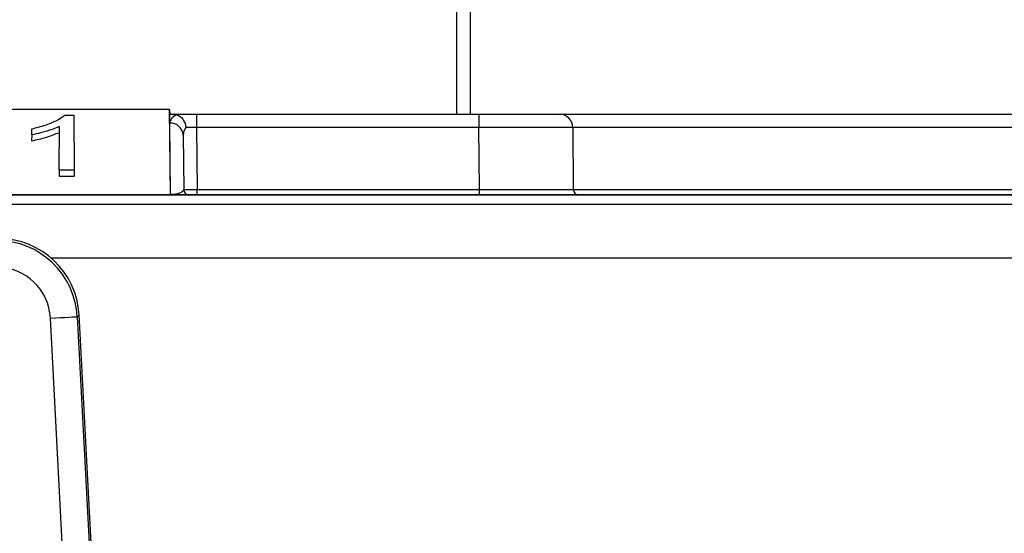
# Paper-space layout 'Sheet1' of a CAD drawing. Header units: millimetres. Extents: x -7 to 413, y -20 to 277.
# Tile 34 of 105: x 43.25 to 50.59, y 230.34 to 234.17. Entities that reach past the tile are written whole.
import ezdxf

# ---------------------------------------------------------------- set-up
doc = ezdxf.new("R2010")
doc.units = ezdxf.units.MM

psp = doc.layouts.new('Sheet1')

# ---------------------------------------------------------------- linework, layer by layer
at = {"color": 8, "linetype": 'Continuous', "lineweight": 25}
for p, q in [((46.507, 233.4654), (46.507, 246.3652)), ((53.5809, 233.3663), (47.3721, 233.3663)), ((47.3762, 232.9051), (53.5768, 232.9051)), ((70.5503, 232.3925), (43.4852, 232.3925))]:
    psp.add_line(p, q, dxfattribs=at)
at = {"color": 7, "linetype": 'Continuous', "lineweight": 25}
for p, q in [((46.607, 246.3652), (46.607, 233.4654)), ((44.3666, 233.5015), (40.9864, 233.5015)), ((43.5861, 233.4592), (43.6521, 233.4592)), ((43.6521, 233.4592), (43.6557, 233.0486)), ((44.3721, 232.8654), (44.3666, 233.5015)), ((44.3666, 233.5015), (44.3673, 233.4654)), ((44.3679, 233.3996), (44.3673, 233.4654)), ((44.3673, 233.4654), (44.3947, 233.4654)), ((44.3947, 233.4654), (44.5674, 233.4654)), ((44.5674, 233.4654), (44.5674, 233.3663)), ((44.5674, 233.4654), (46.6722, 233.4654)), ((46.6722, 233.4654), (47.2721, 233.4654)), ((46.6722, 233.4654), (46.6722, 233.3663)), ((47.2721, 233.4654), (53.6893, 233.4654)), ((43.5435, 233.0486), (43.5463, 233.375)), ((44.3725, 232.8691), (44.3679, 233.3996)), ((44.5674, 233.3663), (44.5714, 232.9051)), ((46.6722, 233.3663), (44.5674, 233.3663)), ((46.6762, 232.9051), (46.6722, 233.3663)), ((47.3721, 233.3663), (47.3762, 232.9051)), ((43.3381, 233.3119), (43.3377, 233.2676)), ((43.3381, 233.3119), (43.3385, 233.3569)), ((44.4679, 233.3097), (44.4714, 232.9051)), ((43.5435, 233.0486), (43.5431, 233.0044)), ((43.5431, 233.0044), (43.6561, 233.0044)), ((43.6557, 233.0486), (43.5435, 233.0486)), ((43.6557, 233.0486), (43.6561, 233.0044)), ((42.3886, 232.8654), (54.6474, 232.8654)), ((54.5508, 232.865), (43.0934, 232.865)), ((44.3725, 232.8655), (44.3725, 232.8691)), ((44.3725, 232.8654), (44.3725, 232.8655)), ((44.4015, 232.8655), (44.3725, 232.8655)), ((44.5714, 232.8654), (44.5714, 232.9051)), ((44.5714, 232.9051), (46.6762, 232.9051)), ((46.6762, 232.8654), (46.6762, 232.9051)), ((42.3787, 232.796), (71.6143, 232.796)), ((43.6917, 231.971), (43.6777, 231.9563)), ((43.8347, 229.2689), (43.6917, 231.971)), ((43.6917, 231.971), (43.6918, 231.971)), ((43.8348, 229.269), (43.6918, 231.971)), ((43.6694, 228.3042), (43.4783, 231.9458)), ((43.6777, 231.9563), (43.8688, 228.3147))]:
    psp.add_line(p, q, dxfattribs=at)
at = {"color": 7, "linetype": 'Continuous', "lineweight": 25, "flags": 128}
psp.add_lwpolyline([(43.4783, 231.9458), (43.516, 231.9478), (43.5523, 231.9497), (43.586, 231.9514), (43.6158, 231.953), (43.6406, 231.9543), (43.6597, 231.9553), (43.6722, 231.956), (43.6777, 231.9563)], dxfattribs=at)
at = {"color": 7, "linetype": 'Continuous', "lineweight": 25}
for centre, radius, start, end in [((47.2721, 233.3654), 0.1, 0.5, 90), ((44.3723, 233.3041), 0.0957, 3.34586, 92.6867), ((44.5114, 232.9054), 0.04, 180.5, 270), ((47.4162, 232.9054), 0.04, 180.5, 270)]:
    psp.add_arc(centre, radius, start, end, dxfattribs=at)
for centre, major_axis, ratio, start_param, end_param in [((44.5679, 233.3996), (0.2, -0.0005), 0.461511, 2.403073, 3.146731), ((44.5679, 233.3088), (0.0994, -0.0121), 0.929702, 2.602124, 3.26288), ((44.5674, 233.3654), (0.1, -0.0009), 0.008724, 1.571025, 2.48099), ((46.6721, 233.3654), (0.7, 0.0009), 0.001247, 0.000009, 1.570729), ((44.3714, 232.9054), (0.1, -0.0005), 0.363377, 4.725433, 6.2883), ((44.5714, 232.9054), (0.1, 0.0003), 0.00349, 3.141611, 4.712331), ((46.6761, 232.9054), (0.7, -0.0003), 0.000499, 4.71247, 6.28319), ((43.0783, 231.9238), (0.413, 0.4359), 0.999131, 5.524576, 7.040345), ((43.092, 231.9382), (0.4664, 0.3788), 0.9986, 5.654895, 7.170664), ((43.0783, 231.9238), (0.2758, 0.2911), 0.997404, 5.524576, 7.040345)]:
    psp.add_ellipse(centre, major_axis=major_axis, ratio=ratio, start_param=start_param, end_param=end_param, dxfattribs=at)
for points, knots in [([(43.3385, 233.3569), (43.372, 233.3655), (43.4387, 233.3825), (43.5256, 233.4166), (43.5658, 233.4449), (43.5861, 233.4592)], [0, 0, 0, 0, 0.33345, 0.663652, 1, 1, 1, 1]), ([(44.4201, 233.4621), (44.4161, 233.4631), (44.4083, 233.4651), (44.3991, 233.4653), (44.3947, 233.4654)], [0, 0, 0, 0, 0.511936, 1, 1, 1, 1]), ([(44.4201, 233.4621), (44.4288, 233.4583), (44.4461, 233.4506), (44.4676, 233.4268), (44.4822, 233.3983), (44.4872, 233.3772), (44.4884, 233.3671), (44.4884, 233.3667)], [0, 0, 0, 0, 0.25387, 0.507685, 0.762734, 0.990758, 1, 1, 1, 1]), ([(43.5463, 233.375), (43.5219, 233.3649), (43.4783, 233.347), (43.4066, 233.3266), (43.3604, 233.3167), (43.3381, 233.3119)], [0, 0, 0, 0, 0.3978831, 0.7084706, 1, 1, 1, 1]), ([(43.3377, 233.2676), (43.3748, 233.2758), (43.4514, 233.2926), (43.5138, 233.3177), (43.5459, 233.3306)], [0, 0, 0, 0, 0.484768, 1, 1, 1, 1]), ([(44.4015, 232.8655), (44.3947, 232.8658), (44.3848, 232.8663), (44.3756, 232.8683), (44.3727, 232.869), (44.3725, 232.8691)], [0, 0, 0, 0, 0.663916, 0.970691, 1, 1, 1, 1])]:
    psp.add_open_spline(points, degree=3, knots=knots, dxfattribs=at)

doc.saveas('drawing.dxf')
